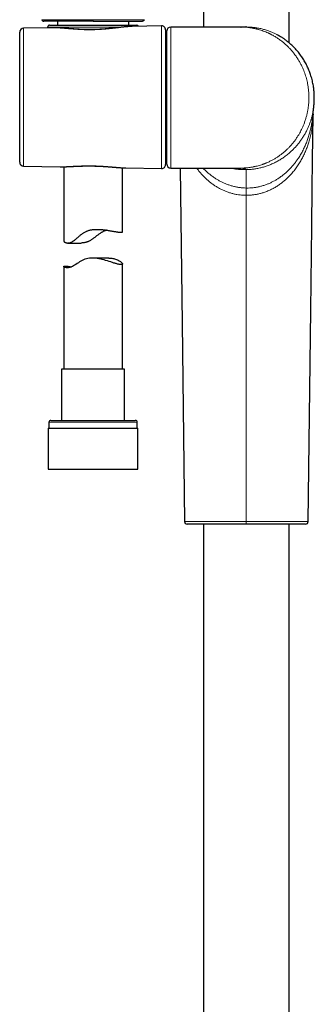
# Model space of a CAD drawing. Header units: millimetres. Extents: x 8 to 1018, y 12 to 2184.
# Tile 46 of 52: x 533 to 608, y 1691 to 1943. Entities that reach past the tile are written whole.
import ezdxf

# ---------------------------------------------------------------- set-up
doc = ezdxf.new("R2010")
doc.units = ezdxf.units.MM

msp = doc.modelspace()

# ---------------------------------------------------------------- linework, layer by layer
at = {"color": 7, "linetype": 'Continuous', "lineweight": 30}
for p, q in [((601.99, 1936.87), (601.99, 2120.5)), ((580.09, 2068.94), (580.09, 1940.9)), ((542.73, 1942.41), (542.73, 1941.41)), ((560.97, 1941.41), (560.97, 1942.41)), ((541.8, 1940.72), (534.07, 1940.58)), ((540.22, 1940.88), (540.23, 1940.69)), ((540.72, 1941.41), (562.98, 1941.41)), ((541.8, 1940.72), (541.8, 1940.72)), ((569.37, 1941.2), (561.88, 1941.07)), ((570.39, 1940.2), (570.39, 1905.75)), ((570.7, 1905.88), (570.7, 1939.9)), ((589.66, 1940.9), (571.7, 1940.9)), ((589.66, 1940.9), (589.7, 1940.9)), ((533.09, 1906.37), (533.09, 1939.58)), ((570.7, 1937.96), (570.39, 1937.96)), ((599.11, 1938.85), (598.94, 1938.95)), ((599.13, 1938.83), (599.11, 1938.84)), ((608.09, 1918.68), (608.09, 1918.5)), ((570.39, 1907.99), (570.7, 1907.99)), ((534.07, 1905.37), (543.4, 1905.21)), ((543.4, 1905.21), (543.41, 1905.21)), ((544.35, 1905.21), (544.35, 1886.25)), ((559.35, 1888.55), (559.35, 1904.95)), ((560.23, 1904.91), (560.24, 1904.91)), ((560.24, 1904.91), (569.37, 1904.75)), ((571.7, 1904.88), (589.66, 1904.88)), ((545.41, 1885.72), (548.73, 1885.72)), ((555.92, 1881.89), (551.62, 1881.89)), ((544.35, 1879.72), (544.35, 1853.53)), ((559.35, 1853.53), (559.35, 1880.37)), ((543.8, 1853.53), (543.8, 1840.41)), ((559.53, 1853.53), (543.8, 1853.53)), ((559.9, 1853.53), (559.53, 1853.53)), ((559.9, 1840.41), (559.9, 1853.53)), ((540.55, 1839.91), (540.55, 1838.41)), ((541.05, 1840.41), (562.16, 1840.41)), ((562.16, 1840.41), (562.65, 1840.41)), ((563.15, 1838.41), (563.15, 1839.91)), ((540.37, 1838.41), (540.37, 1827.91)), ((540.37, 1838.41), (562.8, 1838.41)), ((562.8, 1838.41), (563.32, 1838.41)), ((563.32, 1827.91), (563.32, 1838.41)), ((540.37, 1827.91), (562.8, 1827.91)), ((562.8, 1827.91), (563.32, 1827.91)), ((580.09, 1813.88), (580.09, 1647.86)), ((601.99, 1647.86), (601.99, 1813.88))]:
    msp.add_line(p, q, dxfattribs=at)
at = {"color": 8, "linetype": 'Continuous', "lineweight": 0}
for p, q in [((534.07, 1940.58), (534.07, 1905.37)), ((559.41, 1940.88), (540.22, 1940.88)), ((569.37, 1904.75), (569.37, 1941.2)), ((571.7, 1940.9), (571.7, 1904.88)), ((590.77, 1940.91), (591.04, 1940.91)), ((591.04, 1941.1), (591.04, 1941.09)), ((591.04, 1940.91), (591.04, 1941.09)), ((591.04, 1899.77), (591.04, 1904.47)), ((562.64, 1839.91), (540.55, 1839.91)), ((563.15, 1839.91), (562.64, 1839.91))]:
    msp.add_line(p, q, dxfattribs=at)
at = {"color": 7, "linetype": 'Continuous', "lineweight": 30, "flags": 128}
for points in [[(606.86, 1814.54), (607.5, 1868.59), (607.76, 1890.05), (607.87, 1899.67), (607.96, 1906.79), (608.09, 1918.5)], [(574.14, 1904.88), (574.62, 1865.2), (575.22, 1814.54)], [(555.92, 1881.89), (556.09, 1881.89), (556.36, 1881.87), (556.63, 1881.84), (556.88, 1881.8), (557.13, 1881.74), (557.36, 1881.68), (557.57, 1881.61), (557.84, 1881.52), (558.08, 1881.41), (558.31, 1881.3), (558.52, 1881.19), (558.7, 1881.07), (558.86, 1880.96), (558.97, 1880.88), (559.06, 1880.8), (559.14, 1880.72), (559.21, 1880.64), (559.27, 1880.57), (559.31, 1880.51), (559.34, 1880.45), (559.35, 1880.39), (559.34, 1880.33), (559.31, 1880.28), (559.26, 1880.24), (559.18, 1880.22), (559.08, 1880.2), (558.96, 1880.2), (558.86, 1880.21), (558.76, 1880.22), (558.65, 1880.23), (558.52, 1880.26), (558.38, 1880.29), (558.24, 1880.32), (558.09, 1880.36), (557.92, 1880.4), (557.75, 1880.45), (557.58, 1880.5), (557.39, 1880.55), (557.2, 1880.61), (557, 1880.67), (556.8, 1880.74), (556.58, 1880.81), (556.36, 1880.88), (555.94, 1881.02), (555.51, 1881.15), (555.07, 1881.28), (554.65, 1881.4), (554.22, 1881.52), (553.91, 1881.59), (553.6, 1881.66), (553.3, 1881.72), (553, 1881.77), (552.72, 1881.81), (552.44, 1881.85), (552.16, 1881.87), (551.76, 1881.89), (551.35, 1881.88), (550.95, 1881.86), (550.55, 1881.8), (550.16, 1881.71), (549.78, 1881.59), (549.42, 1881.45), (549.06, 1881.28), (548.74, 1881.09), (548.41, 1880.89), (548.1, 1880.69), (547.77, 1880.47), (547.45, 1880.26), (547.13, 1880.05), (546.81, 1879.86), (546.59, 1879.74), (546.36, 1879.64), (546.13, 1879.55), (545.91, 1879.48), (545.69, 1879.44), (545.46, 1879.41), (545.24, 1879.4), (545.05, 1879.41), (544.87, 1879.43), (544.73, 1879.47), (544.6, 1879.51), (544.51, 1879.56), (544.43, 1879.6), (544.38, 1879.65), (544.35, 1879.69), (544.35, 1879.73), (544.37, 1879.77), (544.41, 1879.8), (544.48, 1879.82), (544.57, 1879.83), (544.69, 1879.84), (544.69, 1879.84)]]:
    msp.add_lwpolyline(points, dxfattribs=at)
at = {"color": 8, "linetype": 'Continuous', "lineweight": 0, "flags": 128}
for points in [[(591.04, 1814.54), (591.04, 1856.22), (591.04, 1897.9)], [(591.04, 1814.54), (591.04, 1814.45), (591.04, 1814.37), (591.04, 1814.28), (591.04, 1814.21), (591.04, 1814.14), (591.04, 1814.07), (591.04, 1814.01), (591.04, 1813.97), (591.04, 1813.93), (591.04, 1813.9), (591.04, 1813.88), (591.04, 1813.88)]]:
    msp.add_lwpolyline(points, dxfattribs=at)
at = {"color": 7, "linetype": 'Continuous', "lineweight": 30}
for centre, radius, start, end in [((534.09, 1939.58), 1, 91, 180), ((540.72, 1940.91), 0.5, 90, 182.4813), ((562.98, 1940.91), 0.5, 22.3803, 90), ((569.39, 1940.2), 1, 0, 91), ((571.7, 1939.9), 1, 90, 180), ((534.09, 1906.37), 1, 180, 269), ((569.39, 1905.75), 1, 269, 0), ((571.7, 1905.88), 1, 180, 270), ((541.05, 1839.91), 0.5, 90, 180), ((562.65, 1839.91), 0.5, 0, 90), ((575.89, 1814.55), 0.67, 180.679, 270), ((606.19, 1814.55), 0.67, 270, 359.3177)]:
    msp.add_arc(centre, radius, start, end, dxfattribs=at)
msp.add_open_spline([(538.74, 1942.78), (538.76, 1942.73), (538.8, 1942.63), (538.92, 1942.5), (539.06, 1942.42), (539.17, 1942.41), (539.23, 1942.41)], degree=3, dxfattribs=at)
at = {"color": 8, "linetype": 'Continuous', "lineweight": 0}
for points, knots in [([(538.74, 1942.78), (538.75, 1942.78), (538.75, 1942.78), (538.76, 1942.78), (538.8, 1942.78), (538.86, 1942.78), (538.95, 1942.78), (539.06, 1942.78), (539.19, 1942.78), (539.34, 1942.78), (539.51, 1942.78), (539.7, 1942.78), (539.91, 1942.78), (540.13, 1942.78), (540.38, 1942.78), (540.64, 1942.78), (540.92, 1942.78), (541.21, 1942.78), (541.51, 1942.78), (541.84, 1942.78), (542.22, 1942.78), (542.66, 1942.78), (543.07, 1942.78), (543.46, 1942.78), (543.84, 1942.78), (544.25, 1942.78), (544.69, 1942.78), (545.14, 1942.78), (545.6, 1942.78), (546.07, 1942.78), (546.54, 1942.78), (547.03, 1942.78), (547.55, 1942.78), (548.13, 1942.78), (548.8, 1942.78), (549.52, 1942.78), (550.29, 1942.78), (551.07, 1942.78), (551.59, 1942.78), (551.85, 1942.78)], [0, 0, 0, 0, 0.02347, 0.047014, 0.070551, 0.094323, 0.118095, 0.142097, 0.1661, 0.190226, 0.21378, 0.237333, 0.261085, 0.284837, 0.308824, 0.332811, 0.356987, 0.381163, 0.403423, 0.425684, 0.455599, 0.485531, 0.515448, 0.538055, 0.560663, 0.586854, 0.613045, 0.639381, 0.665716, 0.692223, 0.718729, 0.745374, 0.772017, 0.80506, 0.838102, 0.878417, 0.918892, 0.959367, 1, 1, 1, 1]), ([(564.95, 1942.78), (564.95, 1942.78), (564.95, 1942.78), (564.93, 1942.78), (564.9, 1942.78), (564.84, 1942.78), (564.75, 1942.78), (564.64, 1942.78), (564.51, 1942.78), (564.36, 1942.78), (564.19, 1942.78), (564, 1942.78), (563.79, 1942.78), (563.57, 1942.78), (563.32, 1942.78), (563.06, 1942.78), (562.78, 1942.78), (562.49, 1942.78), (562.19, 1942.78), (561.86, 1942.78), (561.48, 1942.78), (561.04, 1942.78), (560.63, 1942.78), (560.23, 1942.78), (559.85, 1942.78), (559.45, 1942.78), (559.01, 1942.78), (558.56, 1942.78), (558.1, 1942.78), (557.63, 1942.78), (557.16, 1942.78), (556.67, 1942.78), (556.14, 1942.78), (555.57, 1942.78), (554.9, 1942.78), (554.18, 1942.78), (553.41, 1942.78), (552.63, 1942.78), (552.11, 1942.78), (551.85, 1942.78)], [0, 0, 0, 0, 0.0234158, 0.0469204, 0.0704179, 0.0941874, 0.117957, 0.1419994, 0.1660421, 0.190226, 0.213717, 0.237208, 0.2609328, 0.2846581, 0.3086715, 0.332685, 0.3569239, 0.3811631, 0.4034124, 0.4256618, 0.4555767, 0.4855088, 0.5154254, 0.5380442, 0.5606632, 0.586808, 0.6129531, 0.6392695, 0.6655861, 0.6921117, 0.7186376, 0.7453276, 0.7720175, 0.8050596, 0.8381021, 0.8784077, 0.9188823, 0.9593572, 1, 1, 1, 1]), ([(551.85, 1942.78), (551.85, 1942.76), (551.85, 1942.7), (551.85, 1942.63), (551.85, 1942.56), (551.85, 1942.51), (551.85, 1942.46), (551.85, 1942.43), (551.85, 1942.41), (551.85, 1942.41), (551.85, 1942.41)], [0, 0, 0, 0, 0.127054, 0.254109, 0.381163, 0.508217, 0.635272, 0.762326, 0.881163, 1, 1, 1, 1]), ([(542.6, 1940.71), (542.52, 1940.71), (542.34, 1940.72), (542.09, 1940.72), (541.91, 1940.72), (541.81, 1940.72), (541.8, 1940.72)], [0, 0, 0, 0, 0.314953, 0.629906, 0.946019, 1, 1, 1, 1]), ([(561.88, 1941.07), (561.79, 1941.07), (561.61, 1941.06), (561.3, 1941.05), (560.98, 1941.03), (560.63, 1941), (560.28, 1940.96), (559.92, 1940.93), (559.53, 1940.89), (559.14, 1940.84), (558.73, 1940.79), (558.3, 1940.74), (557.84, 1940.68), (557.34, 1940.63), (556.84, 1940.57), (556.38, 1940.52), (555.98, 1940.48), (555.62, 1940.44), (555.26, 1940.41), (554.91, 1940.38), (554.55, 1940.35), (554.18, 1940.33), (553.82, 1940.3), (553.45, 1940.28), (553.08, 1940.26), (552.7, 1940.25), (552.31, 1940.23), (551.94, 1940.22), (551.56, 1940.22), (551.2, 1940.22), (550.83, 1940.22), (550.47, 1940.22), (550.1, 1940.22), (549.75, 1940.23), (549.39, 1940.24), (549.03, 1940.26), (548.67, 1940.27), (548.31, 1940.29), (547.95, 1940.31), (547.6, 1940.34), (547.25, 1940.36), (546.91, 1940.39), (546.57, 1940.41), (546.24, 1940.44), (545.91, 1940.47), (545.59, 1940.49), (545.28, 1940.52), (544.97, 1940.55), (544.66, 1940.57), (544.35, 1940.6), (544.05, 1940.62), (543.75, 1940.64), (543.45, 1940.66), (543.16, 1940.68), (542.88, 1940.7), (542.7, 1940.71), (542.6, 1940.71)], [0, 0, 0, 0, 0.018898, 0.040416, 0.062066, 0.083716, 0.105485, 0.127254, 0.149577, 0.171932, 0.19438, 0.21686, 0.242096, 0.267377, 0.292795, 0.31826, 0.33533, 0.3524, 0.369529, 0.386658, 0.4035, 0.420343, 0.437245, 0.454148, 0.471573, 0.488998, 0.506491, 0.523985, 0.540746, 0.557507, 0.57433, 0.591152, 0.607695, 0.624238, 0.640839, 0.65744, 0.674551, 0.691661, 0.708834, 0.726006, 0.742849, 0.759692, 0.776591, 0.79349, 0.810096, 0.826702, 0.84336, 0.860018, 0.877176, 0.894333, 0.911548, 0.928763, 0.94654, 0.964317, 0.982158, 1, 1, 1, 1]), ([(589.66, 1904.88), (589.84, 1904.88), (590.2, 1904.88), (590.71, 1904.91), (591.19, 1904.95), (591.64, 1904.99), (592, 1905.04), (592.3, 1905.09), (592.53, 1905.12), (592.74, 1905.16), (592.96, 1905.21), (593.21, 1905.26), (593.58, 1905.34), (594.06, 1905.46), (594.62, 1905.62), (595.04, 1905.76), (595.33, 1905.86), (595.5, 1905.92), (595.67, 1905.99), (595.83, 1906.05), (595.99, 1906.12), (596.15, 1906.18), (596.51, 1906.33), (597.06, 1906.59), (597.79, 1906.96), (598.49, 1907.37), (599.15, 1907.79), (599.68, 1908.17), (600.08, 1908.48), (600.37, 1908.71), (600.65, 1908.94), (600.93, 1909.18), (601.2, 1909.42), (601.45, 1909.66), (601.71, 1909.9), (602.08, 1910.28), (602.56, 1910.8), (603.13, 1911.49), (603.66, 1912.2), (604.12, 1912.89), (604.52, 1913.53), (604.85, 1914.14), (605.17, 1914.75), (605.46, 1915.37), (605.75, 1916.05), (606.03, 1916.82), (606.3, 1917.67), (606.53, 1918.53), (606.72, 1919.39), (606.86, 1920.26), (606.96, 1921.14), (607.03, 1922.01), (607.05, 1922.89), (607.03, 1923.76), (606.96, 1924.64), (606.86, 1925.51), (606.73, 1926.33), (606.57, 1927.07), (606.4, 1927.76), (606.2, 1928.44), (605.97, 1929.12), (605.7, 1929.83), (605.39, 1930.57), (605.02, 1931.34), (604.6, 1932.1), (604.13, 1932.87), (603.6, 1933.66), (603.15, 1934.25), (602.83, 1934.64), (602.66, 1934.84), (602.49, 1935.04), (602.31, 1935.24), (602.13, 1935.43), (601.8, 1935.78), (601.31, 1936.26), (600.62, 1936.87), (599.89, 1937.46), (599.13, 1937.99), (598.37, 1938.48), (597.8, 1938.8), (597.42, 1939), (597.24, 1939.09), (597.06, 1939.18), (596.88, 1939.27), (596.69, 1939.36), (596.5, 1939.44), (596.17, 1939.59), (595.69, 1939.78), (595.04, 1940.02), (594.52, 1940.18), (594.13, 1940.29), (593.88, 1940.36), (593.64, 1940.42), (593.38, 1940.48), (593.15, 1940.53), (592.94, 1940.57), (592.69, 1940.62), (592.36, 1940.68), (591.91, 1940.75), (591.42, 1940.81), (590.88, 1940.86), (590.28, 1940.89), (589.87, 1940.9), (589.66, 1940.9)], [0, 0, 0, 0, 0.011689, 0.022616, 0.03278, 0.042182, 0.050821, 0.056064, 0.060981, 0.065571, 0.069834, 0.074986, 0.081385, 0.093836, 0.105823, 0.117348, 0.121124, 0.124848, 0.12852, 0.132139, 0.135706, 0.139221, 0.142683, 0.159555, 0.175923, 0.191788, 0.207154, 0.222023, 0.229144, 0.236146, 0.24303, 0.249796, 0.256444, 0.262976, 0.26939, 0.275689, 0.291883, 0.307641, 0.322974, 0.337894, 0.349543, 0.360942, 0.372101, 0.383027, 0.393729, 0.407635, 0.421313, 0.434787, 0.448082, 0.461224, 0.474239, 0.487156, 0.500001, 0.512846, 0.525762, 0.538777, 0.551919, 0.562542, 0.573277, 0.584136, 0.595132, 0.606277, 0.619687, 0.633451, 0.647585, 0.662106, 0.678843, 0.696102, 0.70071, 0.705356, 0.710039, 0.71476, 0.719518, 0.724315, 0.740574, 0.75759, 0.775371, 0.793924, 0.810893, 0.828468, 0.832497, 0.836557, 0.840648, 0.844769, 0.848921, 0.853105, 0.857319, 0.870676, 0.884784, 0.899643, 0.904815, 0.910073, 0.915417, 0.920845, 0.926359, 0.930433, 0.934084, 0.942463, 0.951885, 0.96235, 0.973857, 0.986407, 1, 1, 1, 1]), ([(599.11, 1938.84), (598.92, 1938.95), (598.46, 1939.19), (597.73, 1939.53), (596.87, 1939.87), (595.96, 1940.18), (594.98, 1940.45), (594, 1940.66), (593.02, 1940.8), (592.03, 1940.89), (591.37, 1940.9), (591.04, 1940.91)], [0, 0, 0, 0, 0.074328, 0.176525, 0.278968, 0.398986, 0.519328, 0.639561, 0.759563, 0.87964, 1, 1, 1, 1]), ([(591.04, 1904.47), (591.36, 1904.48), (592.02, 1904.51), (593.01, 1904.62), (593.98, 1904.78), (594.95, 1905), (595.91, 1905.28), (596.87, 1905.62), (597.81, 1906.02), (598.75, 1906.48), (599.67, 1907), (600.57, 1907.58), (601.45, 1908.23), (602.22, 1908.89), (602.91, 1909.53), (603.52, 1910.16), (604.1, 1910.82), (604.66, 1911.52), (605.19, 1912.26), (605.7, 1913.04), (606.17, 1913.86), (606.58, 1914.67), (606.94, 1915.45), (607.23, 1916.19), (607.5, 1916.95), (607.74, 1917.74), (607.95, 1918.54), (608.12, 1919.36), (608.24, 1920.06), (608.28, 1920.49), (608.3, 1920.64)], [0, 0, 0, 0, 0.044532, 0.088844, 0.13301, 0.177103, 0.221199, 0.265376, 0.309777, 0.354344, 0.39886, 0.443198, 0.487434, 0.531687, 0.565022, 0.598488, 0.631972, 0.665372, 0.698653, 0.731904, 0.765228, 0.798746, 0.8256, 0.852337, 0.879008, 0.905674, 0.932405, 0.95928, 0.986165, 1, 1, 1, 1]), ([(608.09, 1918.5), (608.08, 1918.15), (608.07, 1917.35), (607.96, 1916.1), (607.79, 1914.75), (607.53, 1913.41), (607.22, 1912.15), (606.86, 1910.98), (606.47, 1909.89), (606.03, 1908.81), (605.52, 1907.75), (604.96, 1906.7), (604.33, 1905.68), (603.63, 1904.69), (602.86, 1903.72), (602.09, 1902.87), (601.34, 1902.13), (600.61, 1901.5), (599.84, 1900.9), (599.03, 1900.33), (598.17, 1899.81), (597.26, 1899.33), (596.3, 1898.91), (595.38, 1898.58), (594.48, 1898.33), (593.64, 1898.14), (592.78, 1898.01), (591.91, 1897.93), (591.33, 1897.91), (591.04, 1897.91)], [0, 0, 0, 0, 0.039034, 0.089599, 0.140158, 0.190711, 0.241263, 0.283413, 0.325587, 0.367762, 0.409928, 0.452087, 0.494252, 0.536471, 0.578708, 0.620895, 0.652488, 0.684047, 0.715595, 0.747177, 0.778806, 0.810426, 0.842017, 0.873601, 0.898885, 0.924168, 0.949445, 0.974716, 1, 1, 1, 1]), ([(607.94, 1917.58), (607.9, 1917.21), (607.8, 1916.39), (607.56, 1915.13), (607.25, 1913.87), (606.9, 1912.7), (606.51, 1911.61), (606.06, 1910.54), (605.56, 1909.48), (605, 1908.44), (604.42, 1907.51), (603.86, 1906.69), (603.31, 1905.97), (602.72, 1905.27), (602.09, 1904.58), (601.41, 1903.92), (600.68, 1903.29), (599.91, 1902.68), (599.14, 1902.16), (598.39, 1901.7), (597.67, 1901.32), (596.92, 1900.96), (596.14, 1900.65), (595.34, 1900.38), (594.51, 1900.15), (593.67, 1899.97), (592.8, 1899.85), (591.92, 1899.77), (591.33, 1899.77), (591.04, 1899.77)], [0, 0, 0, 0, 0.046014, 0.102124, 0.158294, 0.205086, 0.251825, 0.298585, 0.345364, 0.392027, 0.438467, 0.473158, 0.507818, 0.542506, 0.577297, 0.612314, 0.647513, 0.682745, 0.71789, 0.746016, 0.774224, 0.80244, 0.830608, 0.858692, 0.886787, 0.91498, 0.943249, 0.971587, 1, 1, 1, 1]), ([(543.41, 1905.21), (543.49, 1905.21), (543.68, 1905.2), (543.99, 1905.2), (544.35, 1905.21), (544.72, 1905.22), (545.1, 1905.24), (545.5, 1905.25), (545.91, 1905.27), (546.32, 1905.3), (546.76, 1905.32), (547.21, 1905.34), (547.67, 1905.36), (548.15, 1905.38), (548.63, 1905.4), (549.12, 1905.42), (549.62, 1905.43), (550.13, 1905.44), (550.63, 1905.44), (551.14, 1905.44), (551.64, 1905.44), (552.14, 1905.43), (552.64, 1905.41), (553.14, 1905.39), (553.65, 1905.37), (554.15, 1905.34), (554.64, 1905.31), (555.12, 1905.28), (555.6, 1905.25), (556.06, 1905.21), (556.52, 1905.17), (556.98, 1905.13), (557.42, 1905.09), (557.86, 1905.06), (558.27, 1905.02), (558.67, 1904.99), (559.04, 1904.97), (559.4, 1904.94), (559.75, 1904.93), (560.03, 1904.92), (560.18, 1904.91), (560.23, 1904.91)], [0, 0, 0, 0, 0.017899, 0.043063, 0.068227, 0.09355, 0.118873, 0.144345, 0.169857, 0.195507, 0.2212, 0.247843, 0.274535, 0.301394, 0.328304, 0.355375, 0.382501, 0.409812, 0.437182, 0.463612, 0.490096, 0.51676, 0.543478, 0.570362, 0.597302, 0.624426, 0.651605, 0.677948, 0.704339, 0.730893, 0.757496, 0.784245, 0.811043, 0.838002, 0.86501, 0.8898, 0.914589, 0.939531, 0.964473, 0.989584, 1, 1, 1, 1]), ([(578.32, 1904.88), (578.52, 1904.62), (578.9, 1904.11), (579.52, 1903.38), (580.16, 1902.7), (580.83, 1902.05), (581.53, 1901.45), (582.25, 1900.88), (583, 1900.37), (583.76, 1899.89), (584.54, 1899.47), (585.34, 1899.1), (586.15, 1898.78), (586.96, 1898.5), (587.78, 1898.28), (588.6, 1898.11), (589.42, 1897.99), (590.23, 1897.92), (590.77, 1897.91), (591.04, 1897.91)], [0, 0, 0, 0, 0.071719, 0.139564, 0.206289, 0.27178, 0.335942, 0.398702, 0.460012, 0.519849, 0.578215, 0.635139, 0.690672, 0.744892, 0.79789, 0.849778, 0.900675, 0.950706, 1, 1, 1, 1]), ([(591.04, 1899.77), (590.74, 1899.78), (590.16, 1899.79), (589.29, 1899.89), (588.44, 1900.03), (587.6, 1900.23), (586.78, 1900.47), (585.98, 1900.76), (585.21, 1901.08), (584.47, 1901.44), (583.76, 1901.84), (583.01, 1902.3), (582.26, 1902.83), (581.49, 1903.42), (580.77, 1904.06), (580.26, 1904.54), (579.99, 1904.82), (579.95, 1904.88)], [0, 0, 0, 0, 0.065863, 0.131277, 0.196529, 0.261865, 0.327493, 0.39311, 0.458503, 0.523973, 0.589718, 0.655401, 0.737022, 0.818329, 0.8996, 0.981059, 1, 1, 1, 1]), ([(586.99, 1904.88), (587.02, 1904.87), (587.38, 1904.78), (588.06, 1904.66), (589.05, 1904.53), (590.04, 1904.46), (590.7, 1904.47), (591.04, 1904.47)], [0, 0, 0, 0, 0.021787, 0.2664339, 0.51059, 0.7549718, 1, 1, 1, 1]), ([(591.04, 1904.47), (590.96, 1904.51), (590.81, 1904.59), (590.59, 1904.69), (590.36, 1904.77), (590.13, 1904.83), (589.89, 1904.87), (589.74, 1904.88), (589.66, 1904.88)], [0, 0, 0, 0, 0.166475, 0.333779, 0.501186, 0.668177, 0.834459, 1, 1, 1, 1]), ([(591.04, 1897.91), (591.04, 1897.97), (591.04, 1898.09), (591.04, 1898.28), (591.04, 1898.5), (591.04, 1898.76), (591.04, 1899), (591.04, 1899.2), (591.04, 1899.36), (591.04, 1899.49), (591.04, 1899.59), (591.04, 1899.66), (591.04, 1899.73), (591.04, 1899.75), (591.04, 1899.77)], [0, 0, 0, 0, 0.080459, 0.164414, 0.250794, 0.382545, 0.513946, 0.599944, 0.683888, 0.765461, 0.825145, 0.883787, 0.941842, 1, 1, 1, 1]), ([(575.22, 1814.54), (575.22, 1814.54), (575.22, 1814.54), (575.25, 1814.54), (575.31, 1814.54), (575.37, 1814.54), (575.46, 1814.54), (575.58, 1814.54), (575.77, 1814.54), (575.99, 1814.54), (576.23, 1814.54), (576.5, 1814.54), (576.76, 1814.54), (576.99, 1814.54), (577.24, 1814.54), (577.57, 1814.54), (578, 1814.54), (578.45, 1814.54), (578.91, 1814.54), (579.4, 1814.54), (579.82, 1814.54), (580.19, 1814.54), (580.58, 1814.54), (581.09, 1814.54), (581.71, 1814.54), (582.34, 1814.54), (582.96, 1814.54), (583.6, 1814.54), (584.15, 1814.54), (584.61, 1814.54), (584.98, 1814.54), (585.35, 1814.54), (585.85, 1814.54), (586.47, 1814.54), (587.2, 1814.54), (587.93, 1814.54), (588.65, 1814.54), (589.35, 1814.54), (590.04, 1814.54), (590.59, 1814.54), (590.93, 1814.54), (591.04, 1814.54)], [0, 0, 0, 0, 0.015149, 0.044118, 0.073147, 0.089399, 0.105661, 0.137452, 0.169321, 0.199504, 0.229754, 0.258702, 0.287711, 0.303998, 0.320296, 0.352158, 0.3841, 0.414353, 0.444675, 0.473692, 0.502769, 0.519034, 0.53531, 0.567129, 0.599029, 0.62924, 0.659518, 0.688492, 0.717526, 0.733816, 0.750118, 0.766054, 0.781991, 0.813942, 0.844205, 0.874535, 0.90356, 0.932644, 0.959694, 0.986794, 1, 1, 1, 1]), ([(591.04, 1814.54), (591.04, 1814.54), (591.2, 1814.54), (591.52, 1814.54), (592.01, 1814.54), (592.5, 1814.54), (592.97, 1814.54), (593.42, 1814.54), (593.86, 1814.54), (594.29, 1814.54), (594.71, 1814.54), (595.12, 1814.54), (595.5, 1814.54), (595.89, 1814.54), (596.28, 1814.54), (596.69, 1814.54), (597.1, 1814.54), (597.5, 1814.54), (597.9, 1814.54), (598.29, 1814.54), (598.68, 1814.54), (599.07, 1814.54), (599.45, 1814.54), (599.82, 1814.54), (600.19, 1814.54), (600.56, 1814.54), (600.9, 1814.54), (601.23, 1814.54), (601.63, 1814.54), (602.11, 1814.54), (602.64, 1814.54), (603.14, 1814.54), (603.61, 1814.54), (604.05, 1814.54), (604.41, 1814.54), (604.7, 1814.54), (604.94, 1814.54), (605.17, 1814.54), (605.38, 1814.54), (605.56, 1814.54), (605.73, 1814.54), (605.89, 1814.54), (606.03, 1814.54), (606.16, 1814.54), (606.27, 1814.54), (606.38, 1814.54), (606.47, 1814.54), (606.56, 1814.54), (606.64, 1814.54), (606.71, 1814.54), (606.76, 1814.54), (606.8, 1814.54), (606.83, 1814.54), (606.85, 1814.54), (606.85, 1814.54), (606.85, 1814.54)], [0, 0, 0, 0, 0.000002, 0.019578, 0.039153, 0.058803, 0.078452, 0.096259, 0.114065, 0.131927, 0.14979, 0.165983, 0.182177, 0.198412, 0.214648, 0.232442, 0.250251, 0.267941, 0.285632, 0.303378, 0.321124, 0.339009, 0.356894, 0.374836, 0.392777, 0.411023, 0.429284, 0.445489, 0.461704, 0.493105, 0.524584, 0.554593, 0.584669, 0.614505, 0.644407, 0.663982, 0.683557, 0.703206, 0.722856, 0.740662, 0.758469, 0.776332, 0.794196, 0.810391, 0.826586, 0.842823, 0.85906, 0.876846, 0.894645, 0.912325, 0.930005, 0.94774, 0.965475, 0.983349, 1, 1, 1, 1])]:
    msp.add_open_spline(points, degree=3, knots=knots, dxfattribs=at)
at = {"color": 7, "linetype": 'Continuous', "lineweight": 30}
for points, knots in [([(551.85, 1942.41), (551.63, 1942.41), (551.19, 1942.41), (550.58, 1942.41), (550.01, 1942.41), (549.48, 1942.41), (548.91, 1942.41), (548.3, 1942.41), (547.67, 1942.41), (547.07, 1942.41), (546.54, 1942.41), (546.05, 1942.41), (545.6, 1942.41), (545.12, 1942.41), (544.62, 1942.41), (544.15, 1942.41), (543.75, 1942.41), (543.38, 1942.41), (542.98, 1942.41), (542.56, 1942.41), (542.19, 1942.41), (541.87, 1942.41), (541.58, 1942.41), (541.31, 1942.41), (541.03, 1942.41), (540.76, 1942.41), (540.49, 1942.41), (540.24, 1942.41), (540.01, 1942.41), (539.81, 1942.41), (539.66, 1942.41), (539.54, 1942.41), (539.43, 1942.41), (539.35, 1942.41), (539.28, 1942.41), (539.25, 1942.41), (539.23, 1942.41), (539.23, 1942.41), (539.23, 1942.41)], [0, 0, 0, 0, 0.035557, 0.071114, 0.099832, 0.128559, 0.157277, 0.193534, 0.229791, 0.262666, 0.295542, 0.322089, 0.348644, 0.37519, 0.40871, 0.44223, 0.464443, 0.486656, 0.516547, 0.546454, 0.576344, 0.598999, 0.621654, 0.644979, 0.668305, 0.695874, 0.723459, 0.751025, 0.781074, 0.811124, 0.834191, 0.857423, 0.880654, 0.904257, 0.92786, 0.951855, 0.975858, 1, 1, 1, 1]), ([(551.85, 1942.41), (552.07, 1942.41), (552.51, 1942.41), (553.12, 1942.41), (553.69, 1942.41), (554.22, 1942.41), (554.79, 1942.41), (555.4, 1942.41), (556.03, 1942.41), (556.62, 1942.41), (557.16, 1942.41), (557.65, 1942.41), (558.1, 1942.41), (558.58, 1942.41), (559.08, 1942.41), (559.55, 1942.41), (559.95, 1942.41), (560.32, 1942.41), (560.72, 1942.41), (561.14, 1942.41), (561.51, 1942.41), (561.83, 1942.41), (562.11, 1942.41), (562.39, 1942.41), (562.66, 1942.41), (562.94, 1942.41), (563.21, 1942.41), (563.46, 1942.41), (563.69, 1942.41), (563.88, 1942.41), (564.04, 1942.41), (564.16, 1942.41), (564.27, 1942.41), (564.35, 1942.41), (564.41, 1942.41), (564.45, 1942.41), (564.46, 1942.41), (564.47, 1942.41), (564.47, 1942.41)], [0, 0, 0, 0, 0.035557, 0.071114, 0.099832, 0.128559, 0.157277, 0.193534, 0.229791, 0.262666, 0.295542, 0.322089, 0.348644, 0.37519, 0.40871, 0.44223, 0.464443, 0.486656, 0.516547, 0.546454, 0.576344, 0.598999, 0.621654, 0.644979, 0.668305, 0.695874, 0.723459, 0.751025, 0.781074, 0.811124, 0.834191, 0.857423, 0.880654, 0.904257, 0.92786, 0.951855, 0.975858, 1, 1, 1, 1]), ([(564.95, 1942.78), (564.93, 1942.73), (564.9, 1942.63), (564.78, 1942.51), (564.63, 1942.42), (564.52, 1942.41), (564.47, 1942.41)], [0, 0, 0, 0, 0.250006, 0.50001, 0.750008, 1, 1, 1, 1]), ([(543.84, 1940.65), (543.79, 1940.65), (543.65, 1940.66), (543.41, 1940.68), (543.13, 1940.69), (542.86, 1940.7), (542.59, 1940.71), (542.33, 1940.72), (542.07, 1940.72), (541.9, 1940.72), (541.81, 1940.72), (541.8, 1940.72)], [0, 0, 0, 0, 0.066481, 0.197806, 0.329141, 0.460629, 0.592394, 0.724552, 0.85721, 0.990584, 1, 1, 1, 1]), ([(561.88, 1941.07), (561.81, 1941.07), (561.65, 1941.06), (561.41, 1941.05), (561.15, 1941.04), (560.89, 1941.02), (560.62, 1941), (560.34, 1940.98), (560.06, 1940.95), (559.77, 1940.92), (559.48, 1940.89), (559.19, 1940.86), (558.89, 1940.83), (558.59, 1940.79), (558.29, 1940.76), (557.98, 1940.72), (557.67, 1940.69), (557.35, 1940.65), (557.03, 1940.62), (556.71, 1940.58), (556.39, 1940.55), (556.06, 1940.52), (555.73, 1940.49), (555.4, 1940.46), (555.07, 1940.43), (554.74, 1940.4), (554.41, 1940.38), (554.08, 1940.35), (553.75, 1940.33), (553.41, 1940.32), (553.08, 1940.3), (552.74, 1940.29), (552.41, 1940.27), (552.07, 1940.27), (551.74, 1940.26), (551.4, 1940.25), (551.07, 1940.25), (550.73, 1940.25), (550.4, 1940.26), (550.07, 1940.26), (549.74, 1940.27), (549.41, 1940.28), (549.08, 1940.29), (548.75, 1940.3), (548.42, 1940.32), (548.09, 1940.34), (547.77, 1940.36), (547.44, 1940.38), (547.12, 1940.4), (546.8, 1940.42), (546.48, 1940.44), (546.16, 1940.47), (545.85, 1940.49), (545.54, 1940.52), (545.24, 1940.54), (544.93, 1940.57), (544.63, 1940.59), (544.34, 1940.61), (544.07, 1940.63), (543.91, 1940.64), (543.84, 1940.65)], [0, 0, 0, 0, 0.01556, 0.033731, 0.051811, 0.069821, 0.087916, 0.106022, 0.124101, 0.142129, 0.160076, 0.177912, 0.195694, 0.213473, 0.231194, 0.248871, 0.266519, 0.284153, 0.301788, 0.319251, 0.336623, 0.354025, 0.371396, 0.388681, 0.40583, 0.422816, 0.439767, 0.456727, 0.473627, 0.490484, 0.507317, 0.524145, 0.540977, 0.557641, 0.574348, 0.591118, 0.607909, 0.624668, 0.641349, 0.65794, 0.674713, 0.691565, 0.708444, 0.725368, 0.742354, 0.759419, 0.776539, 0.793658, 0.810961, 0.828315, 0.845721, 0.863181, 0.880696, 0.898269, 0.915902, 0.933596, 0.951355, 0.969181, 0.987079, 1, 1, 1, 1]), ([(590.79, 1940.91), (590.79, 1940.91), (590.79, 1940.91), (590.79, 1940.91), (590.77, 1940.91), (590.74, 1940.9), (590.68, 1940.9), (590.6, 1940.9), (590.51, 1940.9), (590.41, 1940.9), (590.31, 1940.9), (590.23, 1940.9), (590.17, 1940.9), (590.12, 1940.9), (590.05, 1940.9), (589.96, 1940.9), (589.84, 1940.9), (589.75, 1940.9), (589.7, 1940.9)], [0, 0, 0, 0, 0.027462, 0.055369, 0.078321, 0.12849, 0.206633, 0.290223, 0.373913, 0.458356, 0.543798, 0.620382, 0.651751, 0.683205, 0.732651, 0.801889, 0.890979, 1, 1, 1, 1]), ([(608.3, 1920.63), (608.31, 1920.65), (608.31, 1920.69), (608.31, 1920.75), (608.32, 1920.82), (608.32, 1920.89), (608.33, 1920.98), (608.35, 1921.1), (608.36, 1921.27), (608.37, 1921.45), (608.39, 1921.66), (608.4, 1921.9), (608.41, 1922.17), (608.42, 1922.48), (608.43, 1922.85), (608.42, 1923.28), (608.4, 1923.74), (608.37, 1924.23), (608.33, 1924.73), (608.27, 1925.29), (608.18, 1925.89), (608.06, 1926.53), (607.92, 1927.18), (607.75, 1927.83), (607.57, 1928.45), (607.37, 1929.04), (607.17, 1929.59), (606.94, 1930.14), (606.7, 1930.68), (606.44, 1931.22), (606.16, 1931.75), (605.87, 1932.27), (605.57, 1932.77), (605.24, 1933.26), (604.9, 1933.75), (604.55, 1934.22), (604.18, 1934.67), (603.8, 1935.11), (603.41, 1935.53), (603.02, 1935.93), (602.64, 1936.3), (602.27, 1936.63), (601.92, 1936.94), (601.58, 1937.21), (601.27, 1937.45), (600.98, 1937.67), (600.7, 1937.87), (600.43, 1938.05), (600.18, 1938.21), (599.95, 1938.35), (599.74, 1938.48), (599.54, 1938.6), (599.37, 1938.7), (599.22, 1938.78), (599.15, 1938.82), (599.11, 1938.85)], [0, 0, 0, 0, 0.0041068, 0.0073369, 0.0098484, 0.0129494, 0.0159764, 0.0205958, 0.028469, 0.0357958, 0.0436979, 0.0538565, 0.0648348, 0.0766376, 0.0926151, 0.1099493, 0.1286495, 0.1486975, 0.1696762, 0.1911029, 0.2173643, 0.244274, 0.2718929, 0.300287, 0.3294529, 0.3543293, 0.3797025, 0.4055455, 0.4318258, 0.4585705, 0.4858592, 0.5125469, 0.5396867, 0.5672482, 0.5952103, 0.6235415, 0.6521258, 0.6798635, 0.7091799, 0.7372633, 0.7641245, 0.7897641, 0.8141222, 0.835982, 0.8566629, 0.8761611, 0.8944737, 0.9115991, 0.9275366, 0.9422866, 0.9558502, 0.9682494, 0.979676, 0.9902311, 1, 1, 1, 1]), ([(607.95, 1917.56), (607.95, 1917.56), (607.95, 1917.58), (607.95, 1917.62), (607.96, 1917.66), (607.96, 1917.69), (607.97, 1917.73), (607.97, 1917.76), (607.97, 1917.79), (607.98, 1917.82), (607.98, 1917.85), (607.98, 1917.87), (607.99, 1917.89), (607.99, 1917.91), (607.99, 1917.93), (607.99, 1917.95), (607.99, 1917.96), (608, 1917.97), (608, 1917.99), (608, 1918), (608, 1918.02), (608, 1918.04), (608.01, 1918.06), (608.01, 1918.09), (608.01, 1918.12), (608.02, 1918.15), (608.02, 1918.19), (608.02, 1918.23), (608.03, 1918.26), (608.03, 1918.3), (608.04, 1918.34), (608.04, 1918.38), (608.05, 1918.43), (608.05, 1918.47), (608.06, 1918.51), (608.06, 1918.55), (608.07, 1918.58), (608.07, 1918.61), (608.07, 1918.63), (608.07, 1918.66), (608.08, 1918.72), (608.09, 1918.78), (608.1, 1918.86), (608.1, 1918.91), (608.11, 1918.96), (608.12, 1919.01), (608.12, 1919.06), (608.13, 1919.1), (608.13, 1919.15), (608.14, 1919.19), (608.14, 1919.23), (608.15, 1919.28), (608.15, 1919.33), (608.16, 1919.38), (608.16, 1919.43), (608.17, 1919.48), (608.17, 1919.53), (608.18, 1919.57), (608.18, 1919.61), (608.19, 1919.64), (608.19, 1919.68), (608.2, 1919.71), (608.2, 1919.75), (608.21, 1919.79), (608.21, 1919.83), (608.21, 1919.86), (608.22, 1919.9), (608.22, 1919.93), (608.23, 1919.96), (608.23, 1919.98), (608.23, 1920.01), (608.23, 1920.03), (608.23, 1920.04), (608.24, 1920.05), (608.24, 1920.06), (608.24, 1920.08), (608.24, 1920.09), (608.24, 1920.11), (608.25, 1920.13), (608.25, 1920.16), (608.25, 1920.18), (608.25, 1920.21), (608.26, 1920.23), (608.26, 1920.26), (608.26, 1920.29), (608.27, 1920.33), (608.27, 1920.36), (608.28, 1920.4), (608.28, 1920.44), (608.29, 1920.48), (608.29, 1920.52), (608.3, 1920.57), (608.3, 1920.6), (608.3, 1920.62), (608.3, 1920.63)], [0, 0, 0, 0, 0.005043, 0.018478, 0.031237, 0.04332, 0.054726, 0.065456, 0.075508, 0.084129, 0.09218, 0.099663, 0.106577, 0.112922, 0.118697, 0.123904, 0.128541, 0.132609, 0.13642, 0.140539, 0.144976, 0.152594, 0.161, 0.170195, 0.179909, 0.190371, 0.201582, 0.213541, 0.225874, 0.237849, 0.249446, 0.264776, 0.279392, 0.293294, 0.306475, 0.317081, 0.327156, 0.336701, 0.345714, 0.354196, 0.362254, 0.400248, 0.417311, 0.43456, 0.452233, 0.470339, 0.483701, 0.497289, 0.511103, 0.52515, 0.53974, 0.555044, 0.571064, 0.587798, 0.603116, 0.618987, 0.635413, 0.652393, 0.663349, 0.674525, 0.68592, 0.697519, 0.708885, 0.721996, 0.734464, 0.746288, 0.75747, 0.768009, 0.777904, 0.78608, 0.793757, 0.800936, 0.804933, 0.808757, 0.812579, 0.816848, 0.822377, 0.828538, 0.835331, 0.842757, 0.850815, 0.859345, 0.868485, 0.878235, 0.888595, 0.899771, 0.911579, 0.924021, 0.937096, 0.950804, 0.964884, 0.979574, 0.994876, 1, 1, 1, 1]), ([(608.1, 1918.68), (608.1, 1918.72), (608.1, 1918.78), (608.1, 1918.84), (608.1, 1918.86)], [0, 0, 0, 0, 0.774433, 1, 1, 1, 1]), ([(543.41, 1905.21), (543.45, 1905.21), (543.57, 1905.2), (543.79, 1905.2), (544.06, 1905.2), (544.33, 1905.21), (544.61, 1905.22), (544.89, 1905.22), (545.18, 1905.24), (545.46, 1905.25), (545.76, 1905.26), (546.05, 1905.27), (546.35, 1905.29), (546.66, 1905.3), (546.96, 1905.32), (547.27, 1905.33), (547.58, 1905.34), (547.89, 1905.36), (548.2, 1905.37), (548.51, 1905.38), (548.83, 1905.39), (549.14, 1905.4), (549.46, 1905.41), (549.78, 1905.41), (550.1, 1905.42), (550.42, 1905.42), (550.74, 1905.42), (551.06, 1905.42), (551.38, 1905.42), (551.7, 1905.41), (552.02, 1905.41), (552.34, 1905.4), (552.66, 1905.39), (552.98, 1905.38), (553.3, 1905.37), (553.62, 1905.35), (553.94, 1905.34), (554.26, 1905.32), (554.57, 1905.3), (554.89, 1905.28), (555.2, 1905.26), (555.52, 1905.24), (555.83, 1905.21), (556.14, 1905.19), (556.44, 1905.16), (556.74, 1905.14), (557.04, 1905.11), (557.34, 1905.09), (557.64, 1905.07), (557.94, 1905.04), (558.23, 1905.02), (558.52, 1905), (558.8, 1904.98), (559.08, 1904.96), (559.36, 1904.95), (559.63, 1904.93), (559.9, 1904.92), (560.1, 1904.92), (560.2, 1904.91), (560.23, 1904.91)], [0, 0, 0, 0, 0.00833, 0.027342, 0.046294, 0.065157, 0.083899, 0.102486, 0.120902, 0.139389, 0.157792, 0.176134, 0.194408, 0.212606, 0.230719, 0.248722, 0.266612, 0.284381, 0.302068, 0.319691, 0.33727, 0.354823, 0.372371, 0.389753, 0.40707, 0.424458, 0.441867, 0.459235, 0.47651, 0.493646, 0.51071, 0.527951, 0.545184, 0.562428, 0.579698, 0.597014, 0.614399, 0.631862, 0.649267, 0.666803, 0.684447, 0.702164, 0.71992, 0.737675, 0.755404, 0.773154, 0.79113, 0.809244, 0.827481, 0.845827, 0.864267, 0.882787, 0.901374, 0.920014, 0.938696, 0.957412, 0.976153, 0.994914, 1, 1, 1, 1]), ([(544.35, 1886.25), (544.35, 1886.24), (544.35, 1886.22), (544.37, 1886.16), (544.42, 1886.08), (544.51, 1886), (544.63, 1885.92), (544.77, 1885.85), (544.93, 1885.79), (545.12, 1885.74), (545.29, 1885.72), (545.44, 1885.72), (545.58, 1885.73), (545.75, 1885.75), (545.96, 1885.8), (546.17, 1885.87), (546.39, 1885.97), (546.61, 1886.09), (546.83, 1886.24), (547.06, 1886.4), (547.3, 1886.59), (547.55, 1886.81), (547.82, 1887.04), (548.09, 1887.29), (548.37, 1887.53), (548.66, 1887.78), (548.96, 1888.01), (549.28, 1888.24), (549.59, 1888.44), (549.91, 1888.61), (550.22, 1888.75), (550.54, 1888.88), (550.87, 1888.98), (551.2, 1889.06), (551.54, 1889.12), (551.89, 1889.17), (552.24, 1889.2), (552.58, 1889.21), (552.94, 1889.22), (553.31, 1889.21), (553.68, 1889.19), (554.05, 1889.16), (554.42, 1889.12), (554.77, 1889.08), (555.15, 1889.03), (555.54, 1888.97), (555.94, 1888.9), (556.33, 1888.84), (556.69, 1888.77), (557.02, 1888.72), (557.32, 1888.67), (557.6, 1888.62), (557.86, 1888.58), (558.11, 1888.54), (558.34, 1888.51), (558.54, 1888.48), (558.72, 1888.47), (558.87, 1888.46), (559.01, 1888.45), (559.12, 1888.46), (559.21, 1888.47), (559.29, 1888.49), (559.33, 1888.51), (559.35, 1888.54), (559.35, 1888.55), (559.35, 1888.55)], [0, 0, 0, 0, 0.006358, 0.025989, 0.045701, 0.065375, 0.085126, 0.104885, 0.123042, 0.141279, 0.159617, 0.168852, 0.178087, 0.191808, 0.205611, 0.219516, 0.233535, 0.247243, 0.261044, 0.274923, 0.288855, 0.30518, 0.321518, 0.337883, 0.354262, 0.370661, 0.387165, 0.403708, 0.420373, 0.434619, 0.448938, 0.463068, 0.477272, 0.491383, 0.505599, 0.519881, 0.533957, 0.548087, 0.5621, 0.577905, 0.593664, 0.609475, 0.62512, 0.64081, 0.656432, 0.675869, 0.695384, 0.714376, 0.733439, 0.7522, 0.769127, 0.78631, 0.803549, 0.82126, 0.839033, 0.857082, 0.873467, 0.8901, 0.906787, 0.923929, 0.94113, 0.958595, 0.97868, 0.998857, 1, 1, 1, 1]), ([(555.34, 1889), (555.34, 1888.99), (555.25, 1888.97), (555.07, 1888.91), (554.82, 1888.82), (554.57, 1888.71), (554.32, 1888.59), (554.07, 1888.45), (553.8, 1888.28), (553.51, 1888.09), (553.2, 1887.87), (552.9, 1887.64), (552.6, 1887.4), (552.29, 1887.17), (551.98, 1886.94), (551.66, 1886.71), (551.34, 1886.5), (551.01, 1886.3), (550.72, 1886.16), (550.49, 1886.05), (550.31, 1885.98), (550.13, 1885.92), (549.89, 1885.85), (549.58, 1885.79), (549.22, 1885.74), (548.93, 1885.72), (548.77, 1885.72), (548.73, 1885.73)], [0, 0, 0, 0, 0.003184, 0.040764, 0.078483, 0.116383, 0.154426, 0.192657, 0.23102, 0.280643, 0.330324, 0.380095, 0.429911, 0.47978, 0.529948, 0.580196, 0.630743, 0.680454, 0.730432, 0.755621, 0.780809, 0.806222, 0.831707, 0.881511, 0.931785, 0.982463, 1, 1, 1, 1]), ([(544.69, 1879.84), (544.72, 1879.84), (544.78, 1879.84), (544.89, 1879.83), (545.01, 1879.82), (545.15, 1879.8), (545.29, 1879.78), (545.45, 1879.76), (545.62, 1879.73), (545.84, 1879.7), (546.06, 1879.66), (546.24, 1879.63), (546.31, 1879.62)], [0, 0, 0, 0, 0.0934, 0.186977, 0.281191, 0.375405, 0.470331, 0.565258, 0.660814, 0.756543, 0.912381, 1, 1, 1, 1]), ([(591.04, 1813.88), (590.81, 1813.88), (590.37, 1813.88), (589.7, 1813.88), (589.04, 1813.88), (588.38, 1813.88), (587.73, 1813.88), (587.09, 1813.88), (586.46, 1813.88), (585.84, 1813.88), (585.23, 1813.88), (584.62, 1813.88), (584.03, 1813.88), (583.44, 1813.88), (582.87, 1813.88), (582.32, 1813.88), (581.79, 1813.88), (581.28, 1813.88), (580.79, 1813.88), (580.31, 1813.88), (579.86, 1813.88), (579.42, 1813.88), (579, 1813.88), (578.61, 1813.88), (578.24, 1813.88), (577.9, 1813.88), (577.59, 1813.88), (577.3, 1813.88), (577.03, 1813.88), (576.79, 1813.88), (576.58, 1813.88), (576.4, 1813.88), (576.24, 1813.88), (576.11, 1813.88), (576.01, 1813.88), (575.94, 1813.88), (575.9, 1813.88), (575.89, 1813.88), (575.89, 1813.88)], [0, 0, 0, 0, 0.028143, 0.056206, 0.084246, 0.112315, 0.140378, 0.167838, 0.195277, 0.222748, 0.250301, 0.278333, 0.306287, 0.334216, 0.362174, 0.390225, 0.417759, 0.445276, 0.472828, 0.500467, 0.528464, 0.556398, 0.584325, 0.612297, 0.640374, 0.667924, 0.695439, 0.722972, 0.750575, 0.77844, 0.806285, 0.834165, 0.862132, 0.89027, 0.917877, 0.94541, 0.97292, 1, 1, 1, 1]), ([(606.19, 1813.88), (606.19, 1813.88), (606.19, 1813.88), (606.17, 1813.88), (606.13, 1813.88), (606.06, 1813.88), (605.95, 1813.88), (605.82, 1813.88), (605.66, 1813.88), (605.48, 1813.88), (605.27, 1813.88), (605.03, 1813.88), (604.77, 1813.88), (604.47, 1813.88), (604.15, 1813.88), (603.8, 1813.88), (603.43, 1813.88), (603.04, 1813.88), (602.63, 1813.88), (602.2, 1813.88), (601.75, 1813.88), (601.27, 1813.88), (600.77, 1813.88), (600.25, 1813.88), (599.71, 1813.88), (599.15, 1813.88), (598.59, 1813.88), (598.02, 1813.88), (597.44, 1813.88), (596.83, 1813.88), (596.22, 1813.88), (595.58, 1813.88), (594.94, 1813.88), (594.3, 1813.88), (593.64, 1813.88), (592.99, 1813.88), (592.34, 1813.88), (591.69, 1813.88), (591.26, 1813.88), (591.04, 1813.88)], [0, 0, 0, 0, 0.000497, 0.028363, 0.056251, 0.084213, 0.112305, 0.140502, 0.168053, 0.195491, 0.222866, 0.25023, 0.278077, 0.305944, 0.333885, 0.361955, 0.390149, 0.41772, 0.445178, 0.472576, 0.499965, 0.527992, 0.555997, 0.584036, 0.612163, 0.640287, 0.667737, 0.695115, 0.722472, 0.74986, 0.777948, 0.805972, 0.833987, 0.862047, 0.890117, 0.917581, 0.945015, 0.972471, 1, 1, 1, 1])]:
    msp.add_open_spline(points, degree=3, knots=knots, dxfattribs=at)

doc.saveas('drawing.dxf')
